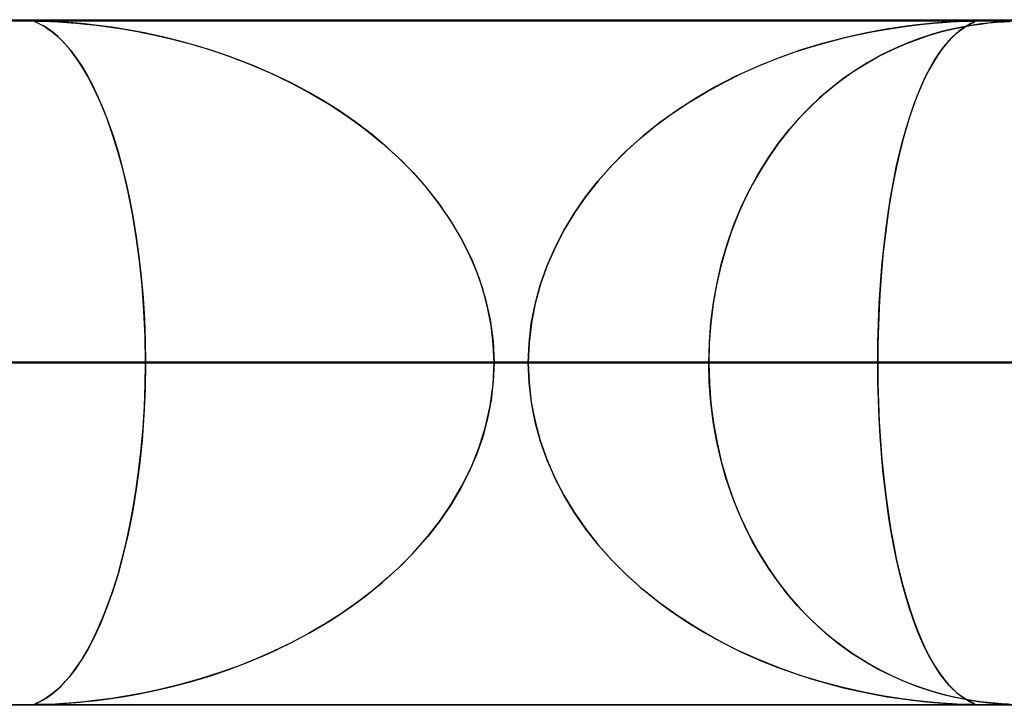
# Model space of a CAD drawing. Header units: millimetres. Extents: x -635 to 635, y -772 to 772.
# Tile 22 of 45: x -42 to -28, y 761 to 772. Entities that reach past the tile are written whole.
import ezdxf

# ---------------------------------------------------------------- set-up
doc = ezdxf.new("R2010")
doc.units = ezdxf.units.MM
doc.layers.add('HIDDEN', color=7, linetype='Continuous')
doc.layers.add('THICK', color=7, linetype='Continuous')

msp = doc.modelspace()

# ---------------------------------------------------------------- linework, layer by layer
at = {"layer": 'HIDDEN'}
for p, q in [((0, 771.49), (-551.5, 771.49)), ((0, 771.49), (-280.736, 771.49)), ((0, 771.49), (-280.736, 771.49)), ((0, 771.48), (-268.845, 771.48)), ((-42.266, 771.478), (-42.272, 771.475)), ((-42.272, 771.475), (-42.268, 771.47)), ((-42.271, 771.473), (-42.27, 771.477)), ((-42.258, 771.465), (-42.271, 771.473)), ((-42.27, 771.477), (-42.254, 771.479)), ((-42.268, 771.47), (-42.254, 771.463)), ((-42.248, 771.48), (-42.266, 771.478)), ((-42.229, 771.451), (-42.258, 771.465)), ((-42.254, 771.479), (-42.222, 771.48)), ((-42.254, 771.463), (-42.231, 771.452)), ((-42.22, 771.48), (-42.248, 771.48)), ((-42.231, 771.452), (-42.2, 771.438)), ((-42.187, 771.432), (-42.229, 771.451)), ((-42.18, 771.48), (-42.22, 771.48)), ((-42.22, 771.48), (-42.174, 771.479)), ((-42.2, 771.438), (-42.165, 771.42)), ((-42.136, 771.404), (-42.187, 771.432)), ((-42.127, 771.478), (-42.18, 771.48)), ((-42.174, 771.479), (-42.113, 771.478)), ((-42.165, 771.42), (-42.122, 771.396)), ((-42.057, 771.476), (-42.127, 771.478)), ((-42.113, 771.478), (-42.032, 771.474)), ((-41.967, 771.471), (-42.057, 771.476)), ((-42.032, 771.474), (-41.928, 771.469)), ((-41.853, 771.464), (-41.967, 771.471)), ((-41.928, 771.469), (-41.805, 771.461)), ((-41.712, 771.454), (-41.853, 771.464)), ((-41.805, 771.461), (-41.669, 771.45)), ((-41.546, 771.438), (-41.712, 771.454)), ((-41.669, 771.45), (-41.526, 771.436)), ((-41.356, 771.417), (-41.546, 771.438)), ((-41.526, 771.436), (-41.371, 771.419)), ((-41.371, 771.419), (-41.193, 771.396)), ((-41.146, 771.389), (-41.356, 771.417)), ((-29.637, 771.393), (-29.462, 771.417)), ((-29.389, 771.425), (-29.616, 771.396)), ((-29.462, 771.417), (-29.299, 771.435)), ((-29.195, 771.446), (-29.389, 771.425)), ((-29.299, 771.435), (-29.15, 771.45)), ((-29.029, 771.46), (-29.195, 771.446)), ((-29.15, 771.45), (-29.017, 771.461)), ((-28.879, 771.47), (-29.029, 771.46)), ((-29.017, 771.461), (-28.903, 771.468)), ((-28.903, 771.468), (-28.81, 771.473)), ((-28.753, 771.476), (-28.879, 771.47)), ((-28.81, 771.473), (-28.736, 771.477)), ((-28.661, 771.479), (-28.753, 771.476)), ((-28.736, 771.477), (-28.679, 771.479)), ((-28.735, 771.393), (-28.598, 771.418)), ((-28.58, 771.421), (-28.713, 771.398)), ((-28.71, 771.383), (-28.665, 771.411)), ((-28.66, 771.414), (-28.695, 771.393)), ((-28.679, 771.479), (-28.634, 771.48)), ((-28.665, 771.411), (-28.627, 771.432)), ((-28.6, 771.48), (-28.661, 771.479)), ((-28.631, 771.43), (-28.66, 771.414)), ((-28.634, 771.48), (-28.6, 771.48)), ((-28.605, 771.443), (-28.631, 771.43)), ((-28.627, 771.432), (-28.596, 771.448)), ((-28.583, 771.454), (-28.605, 771.443)), ((-28.6, 771.48), (-28.575, 771.48)), ((-28.563, 771.479), (-28.6, 771.48)), ((-28.598, 771.418), (-28.468, 771.437)), ((-28.596, 771.448), (-28.57, 771.46)), ((-28.565, 771.463), (-28.583, 771.454)), ((-28.459, 771.438), (-28.58, 771.421)), ((-28.575, 771.48), (-28.558, 771.479)), ((-28.57, 771.46), (-28.552, 771.469)), ((-28.553, 771.469), (-28.565, 771.463)), ((-28.547, 771.476), (-28.563, 771.479)), ((-28.558, 771.479), (-28.549, 771.477)), ((-28.547, 771.474), (-28.553, 771.469)), ((-28.552, 771.469), (-28.547, 771.476)), ((-28.549, 771.477), (-28.547, 771.474)), ((-28.468, 771.437), (-28.345, 771.452)), ((-28.351, 771.451), (-28.459, 771.438)), ((-28.246, 771.462), (-28.351, 771.451)), ((-28.345, 771.452), (-28.232, 771.463)), ((-28.146, 771.469), (-28.246, 771.462)), ((-28.232, 771.463), (-28.129, 771.471)), ((-28.052, 771.475), (-28.146, 771.469)), ((-28.129, 771.471), (-28.04, 771.475)), ((-42.076, 771.366), (-42.136, 771.404)), ((-42.122, 771.396), (-42.074, 771.364)), ((-42.008, 771.316), (-42.076, 771.366)), ((-42.074, 771.364), (-42.018, 771.324)), ((-42.018, 771.324), (-41.957, 771.274)), ((-41.934, 771.253), (-42.008, 771.316)), ((-41.957, 771.274), (-41.891, 771.213)), ((-41.193, 771.396), (-40.993, 771.366)), ((-40.916, 771.353), (-41.146, 771.389)), ((-40.993, 771.366), (-40.774, 771.327)), ((-40.67, 771.307), (-40.916, 771.353)), ((-40.774, 771.327), (-40.537, 771.279)), ((-40.408, 771.25), (-40.67, 771.307)), ((-40.537, 771.279), (-40.284, 771.221)), ((-30.463, 771.234), (-30.24, 771.285)), ((-30.149, 771.304), (-30.451, 771.237)), ((-30.24, 771.285), (-30.027, 771.329)), ((-29.87, 771.357), (-30.149, 771.304)), ((-30.027, 771.329), (-29.825, 771.364)), ((-29.616, 771.396), (-29.87, 771.357)), ((-29.825, 771.364), (-29.637, 771.393)), ((-29.387, 771.213), (-29.211, 771.272)), ((-29.181, 771.283), (-29.356, 771.225)), ((-29.211, 771.272), (-29.043, 771.321)), ((-29.015, 771.33), (-29.181, 771.283)), ((-29.043, 771.321), (-28.884, 771.361)), ((-28.859, 771.368), (-29.015, 771.33)), ((-28.884, 771.361), (-28.735, 771.393)), ((-28.876, 771.247), (-28.816, 771.302)), ((-28.823, 771.296), (-28.873, 771.249)), ((-28.713, 771.398), (-28.859, 771.368)), ((-28.776, 771.335), (-28.823, 771.296)), ((-28.816, 771.302), (-28.76, 771.347)), ((-28.733, 771.367), (-28.776, 771.335)), ((-28.76, 771.347), (-28.71, 771.383)), ((-28.695, 771.393), (-28.733, 771.367)), ((-41.854, 771.174), (-41.934, 771.253)), ((-41.891, 771.213), (-41.821, 771.139)), ((-41.769, 771.078), (-41.854, 771.174)), ((-41.821, 771.139), (-41.747, 771.051)), ((-40.134, 771.183), (-40.408, 771.25)), ((-40.284, 771.221), (-40.016, 771.151)), ((-39.858, 771.105), (-40.134, 771.183)), ((-40.016, 771.151), (-39.737, 771.068)), ((-30.77, 771.153), (-31.099, 771.053)), ((-30.937, 771.104), (-30.696, 771.174)), ((-30.451, 771.237), (-30.77, 771.153)), ((-30.696, 771.174), (-30.463, 771.234)), ((-29.756, 771.061), (-29.569, 771.143)), ((-29.538, 771.156), (-29.727, 771.075)), ((-29.569, 771.143), (-29.387, 771.213)), ((-29.356, 771.225), (-29.538, 771.156)), ((-28.982, 771.129), (-29.039, 771.054)), ((-29.005, 771.1), (-28.939, 771.179)), ((-28.926, 771.194), (-28.982, 771.129)), ((-28.939, 771.179), (-28.876, 771.247)), ((-28.873, 771.249), (-28.926, 771.194)), ((-41.681, 770.963), (-41.769, 771.078)), ((-41.747, 771.051), (-41.67, 770.948)), ((-39.584, 771.018), (-39.858, 771.105)), ((-39.737, 771.068), (-39.447, 770.97)), ((-39.313, 770.921), (-39.584, 771.018)), ((-31.437, 770.932), (-31.184, 771.024)), ((-31.099, 771.053), (-31.42, 770.939)), ((-31.184, 771.024), (-30.937, 771.104)), ((-29.921, 770.98), (-30.111, 770.875)), ((-29.948, 770.966), (-29.756, 771.061)), ((-29.727, 771.075), (-29.921, 770.98)), ((-29.136, 770.909), (-29.071, 771.009)), ((-29.039, 771.054), (-29.098, 770.969)), ((-29.071, 771.009), (-29.005, 771.1)), ((-41.589, 770.828), (-41.681, 770.963)), ((-41.67, 770.948), (-41.59, 770.829)), ((-39.447, 770.97), (-39.149, 770.857)), ((-39.047, 770.816), (-39.313, 770.921)), ((-39.149, 770.857), (-38.845, 770.728)), ((-31.42, 770.939), (-31.733, 770.813)), ((-31.693, 770.829), (-31.437, 770.932)), ((-30.338, 770.732), (-30.142, 770.856)), ((-30.111, 770.875), (-30.296, 770.76)), ((-30.142, 770.856), (-29.948, 770.966)), ((-29.158, 770.872), (-29.219, 770.762)), ((-29.199, 770.799), (-29.136, 770.909)), ((-29.098, 770.969), (-29.158, 770.872)), ((-41.59, 770.829), (-41.508, 770.691)), ((-41.496, 770.671), (-41.589, 770.828)), ((-41.508, 770.691), (-41.425, 770.536)), ((-38.785, 770.701), (-39.047, 770.816)), ((-38.845, 770.728), (-38.542, 770.584)), ((-38.529, 770.577), (-38.785, 770.701)), ((-32.213, 770.585), (-31.953, 770.714)), ((-31.733, 770.813), (-32.036, 770.674)), ((-31.953, 770.714), (-31.693, 770.829)), ((-30.533, 770.592), (-30.338, 770.732)), ((-30.296, 770.76), (-30.475, 770.635)), ((-29.219, 770.762), (-29.281, 770.64)), ((-29.262, 770.679), (-29.199, 770.799)), ((-41.402, 770.491), (-41.496, 770.671)), ((-38.542, 770.584), (-38.249, 770.427)), ((-38.278, 770.444), (-38.529, 770.577)), ((-32.471, 770.444), (-32.213, 770.585)), ((-32.036, 770.674), (-32.33, 770.523)), ((-30.725, 770.437), (-30.533, 770.592)), ((-30.475, 770.635), (-30.648, 770.502)), ((-29.382, 770.409), (-29.323, 770.549)), ((-29.281, 770.64), (-29.341, 770.507)), ((-29.323, 770.549), (-29.262, 770.679)), ((-41.425, 770.536), (-41.344, 770.366)), ((-41.31, 770.289), (-41.402, 770.491)), ((-38.032, 770.301), (-38.278, 770.444)), ((-38.249, 770.427), (-37.968, 770.261)), ((-32.724, 770.291), (-32.471, 770.444)), ((-32.33, 770.523), (-32.613, 770.36)), ((-30.91, 770.269), (-30.725, 770.437)), ((-30.648, 770.502), (-30.814, 770.359)), ((-29.439, 770.259), (-29.382, 770.409)), ((-29.341, 770.507), (-29.398, 770.367)), ((-41.344, 770.366), (-41.267, 770.185)), ((-41.22, 770.067), (-41.31, 770.289)), ((-37.793, 770.148), (-38.032, 770.301)), ((-37.968, 770.261), (-37.698, 770.083)), ((-32.969, 770.128), (-32.724, 770.291)), ((-32.613, 770.36), (-32.886, 770.185)), ((-31.088, 770.089), (-30.91, 770.269)), ((-30.814, 770.359), (-30.974, 770.207)), ((-29.398, 770.367), (-29.454, 770.218)), ((-41.267, 770.185), (-41.193, 769.992)), ((-37.561, 769.985), (-37.793, 770.148)), ((-33.206, 769.953), (-32.969, 770.128)), ((-32.886, 770.185), (-33.146, 769.999)), ((-30.974, 770.207), (-31.128, 770.046)), ((-29.454, 770.218), (-29.506, 770.061)), ((-29.495, 770.098), (-29.439, 770.259)), ((-41.135, 769.825), (-41.22, 770.067)), ((-41.193, 769.992), (-41.123, 769.788)), ((-37.698, 770.083), (-37.442, 769.895)), ((-37.337, 769.813), (-37.561, 769.985)), ((-33.146, 769.999), (-33.393, 769.801)), ((-31.128, 770.046), (-31.274, 769.876)), ((-31.258, 769.897), (-31.088, 770.089)), ((-29.506, 770.061), (-29.557, 769.897)), ((-29.548, 769.926), (-29.495, 770.098)), ((-37.442, 769.895), (-37.198, 769.697)), ((-33.434, 769.766), (-33.206, 769.953)), ((-31.419, 769.692), (-31.258, 769.897)), ((-31.274, 769.876), (-31.414, 769.698)), ((-29.557, 769.897), (-29.604, 769.725)), ((-29.599, 769.743), (-29.548, 769.926)), ((-41.053, 769.563), (-41.135, 769.825)), ((-41.123, 769.788), (-41.056, 769.573)), ((-37.121, 769.63), (-37.337, 769.813)), ((-37.198, 769.697), (-36.968, 769.49)), ((-33.652, 769.569), (-33.434, 769.766)), ((-33.393, 769.801), (-33.626, 769.593)), ((-31.57, 769.474), (-31.419, 769.692)), ((-31.414, 769.698), (-31.547, 769.509)), ((-29.604, 769.725), (-29.649, 769.545)), ((-29.648, 769.549), (-29.599, 769.743)), ((-41.056, 769.573), (-40.994, 769.348)), ((-40.977, 769.283), (-41.053, 769.563)), ((-36.914, 769.438), (-37.121, 769.63)), ((-33.858, 769.36), (-33.652, 769.569)), ((-33.626, 769.593), (-33.843, 769.377)), ((-29.695, 769.345), (-29.648, 769.549)), ((-29.649, 769.545), (-29.692, 769.359)), ((-36.968, 769.49), (-36.752, 769.273)), ((-36.719, 769.236), (-36.914, 769.438)), ((-31.712, 769.245), (-31.57, 769.474)), ((-31.547, 769.509), (-31.674, 769.31)), ((-40.994, 769.348), (-40.936, 769.112)), ((-40.908, 768.983), (-40.977, 769.283)), ((-36.752, 769.273), (-36.551, 769.045)), ((-34.052, 769.141), (-33.858, 769.36)), ((-33.843, 769.377), (-34.044, 769.152)), ((-31.674, 769.31), (-31.793, 769.101)), ((-29.738, 769.131), (-29.695, 769.345)), ((-29.692, 769.359), (-29.731, 769.165)), ((-40.936, 769.112), (-40.883, 768.864)), ((-36.535, 769.024), (-36.719, 769.236)), ((-34.233, 768.912), (-34.052, 769.141)), ((-34.044, 769.152), (-34.228, 768.919)), ((-31.843, 769.004), (-31.712, 769.245)), ((-29.778, 768.905), (-29.738, 769.131)), ((-29.731, 769.165), (-29.769, 768.963)), ((-40.845, 768.666), (-40.908, 768.983)), ((-36.551, 769.045), (-36.364, 768.804)), ((-36.363, 768.804), (-36.535, 769.024)), ((-31.963, 768.754), (-31.843, 769.004)), ((-31.793, 769.101), (-31.904, 768.881)), ((-40.883, 768.864), (-40.833, 768.603)), ((-34.399, 768.672), (-34.233, 768.912)), ((-34.228, 768.919), (-34.395, 768.679)), ((-31.904, 768.881), (-32.007, 768.651)), ((-29.815, 768.67), (-29.778, 768.905)), ((-29.769, 768.963), (-29.803, 768.752)), ((-36.364, 768.804), (-36.191, 768.551)), ((-36.205, 768.574), (-36.363, 768.804)), ((-34.395, 768.679), (-34.545, 768.431)), ((-32.07, 768.493), (-31.963, 768.754)), ((-29.803, 768.752), (-29.835, 768.531)), ((-40.789, 768.331), (-40.845, 768.666)), ((-40.833, 768.603), (-40.789, 768.329)), ((-36.062, 768.335), (-36.205, 768.574)), ((-36.191, 768.551), (-36.035, 768.285)), ((-34.549, 768.423), (-34.399, 768.672)), ((-32.007, 768.651), (-32.1, 768.411)), ((-29.849, 768.424), (-29.815, 768.67)), ((-34.682, 768.164), (-34.549, 768.423)), ((-34.545, 768.431), (-34.677, 768.175)), ((-32.1, 768.411), (-32.184, 768.16)), ((-32.164, 768.223), (-32.07, 768.493)), ((-29.879, 768.167), (-29.849, 768.424)), ((-29.835, 768.531), (-29.864, 768.301)), ((-40.743, 767.981), (-40.789, 768.331)), ((-40.789, 768.329), (-40.75, 768.042)), ((-35.935, 768.087), (-36.062, 768.335)), ((-36.035, 768.285), (-35.898, 768.008)), ((-29.864, 768.301), (-29.89, 768.062)), ((-34.798, 767.897), (-34.682, 768.164)), ((-34.677, 768.175), (-34.793, 767.91)), ((-32.184, 768.16), (-32.257, 767.9)), ((-32.245, 767.945), (-32.164, 768.223)), ((-29.905, 767.902), (-29.879, 768.167)), ((-40.75, 768.042), (-40.717, 767.744)), ((-40.705, 767.619), (-40.743, 767.981)), ((-35.825, 767.832), (-35.935, 768.087)), ((-35.898, 768.008), (-35.783, 767.719)), ((-29.89, 768.062), (-29.912, 767.814)), ((-35.733, 767.571), (-35.825, 767.832)), ((-34.894, 767.624), (-34.798, 767.897)), ((-34.793, 767.91), (-34.889, 767.637)), ((-32.257, 767.9), (-32.318, 767.63)), ((-32.312, 767.66), (-32.245, 767.945)), ((-29.927, 767.629), (-29.905, 767.902)), ((-40.717, 767.744), (-40.691, 767.439)), ((-35.783, 767.719), (-35.69, 767.422)), ((-29.912, 767.814), (-29.931, 767.559)), ((-40.679, 767.248), (-40.705, 767.619)), ((-35.661, 767.305), (-35.733, 767.571)), ((-34.969, 767.345), (-34.894, 767.624)), ((-34.889, 767.637), (-34.966, 767.356)), ((-32.318, 767.63), (-32.368, 767.351)), ((-32.365, 767.371), (-32.312, 767.66)), ((-29.931, 767.559), (-29.946, 767.299)), ((-29.944, 767.35), (-29.927, 767.629)), ((-40.691, 767.439), (-40.672, 767.127)), ((-35.69, 767.422), (-35.623, 767.117)), ((-40.662, 766.871), (-40.679, 767.248)), ((-35.609, 767.036), (-35.661, 767.305)), ((-35.023, 767.063), (-34.969, 767.345)), ((-34.966, 767.356), (-35.021, 767.071)), ((-32.368, 767.351), (-32.403, 767.067)), ((-32.402, 767.079), (-32.365, 767.371)), ((-29.946, 767.299), (-29.957, 767.033)), ((-29.956, 767.067), (-29.944, 767.35)), ((-40.672, 767.127), (-40.661, 766.811)), ((-35.623, 767.117), (-35.581, 766.806)), ((-35.578, 766.764), (-35.609, 767.036)), ((-35.021, 767.071), (-35.056, 766.781)), ((-35.056, 766.778), (-35.023, 767.063)), ((-32.403, 767.067), (-32.425, 766.779)), ((-32.424, 766.785), (-32.402, 767.079)), ((-29.957, 767.033), (-29.964, 766.763)), ((-29.963, 766.78), (-29.956, 767.067)), ((-40.657, 766.49), (-40.662, 766.871)), ((-40.661, 766.811), (-40.657, 766.49)), ((-35.581, 766.806), (-35.567, 766.49)), ((-35.567, 766.49), (-35.578, 766.764)), ((-35.056, 766.781), (-35.067, 766.49)), ((-35.067, 766.49), (-35.056, 766.778)), ((-32.432, 766.49), (-32.424, 766.785)), ((-32.425, 766.779), (-32.432, 766.49)), ((-29.966, 766.49), (-29.963, 766.78)), ((-29.964, 766.763), (-29.966, 766.49)), ((0, 766.49), (-267.342, 766.49)), ((-267.342, 766.49), (0, 766.49)), ((-262.261, 766.49), (0, 766.49)), ((0, 766.49), (-262.261, 766.49)), ((0, 766.49), (-253.177, 766.49)), ((-253.177, 766.49), (0, 766.49)), ((-248.097, 766.49), (0, 766.49)), ((0, 766.49), (-248.097, 766.49)), ((0, 766.49), (-239.012, 766.49)), ((-239.012, 766.49), (0, 766.49)), ((-233.932, 766.49), (0, 766.49)), ((0, 766.49), (-233.932, 766.49)), ((0, 766.49), (-224.848, 766.49)), ((-224.848, 766.49), (0, 766.49)), ((-219.767, 766.49), (0, 766.49)), ((0, 766.49), (-219.767, 766.49)), ((0, 766.49), (-210.683, 766.49)), ((-210.683, 766.49), (0, 766.49)), ((-205.602, 766.49), (0, 766.49)), ((0, 766.49), (-205.602, 766.49)), ((0, 766.49), (-196.517, 766.49)), ((-196.517, 766.49), (0, 766.49)), ((-191.437, 766.49), (0, 766.49)), ((0, 766.49), (-191.437, 766.49)), ((0, 766.49), (-182.352, 766.49)), ((-182.352, 766.49), (0, 766.49)), ((-177.271, 766.49), (0, 766.49)), ((0, 766.49), (-177.271, 766.49)), ((0, 766.49), (-168.187, 766.49)), ((-168.187, 766.49), (0, 766.49)), ((-163.106, 766.49), (0, 766.49)), ((0, 766.49), (-163.106, 766.49)), ((0, 766.49), (-154.021, 766.49)), ((-154.021, 766.49), (0, 766.49)), ((-148.94, 766.49), (0, 766.49)), ((0, 766.49), (-148.94, 766.49)), ((0, 766.49), (-139.855, 766.49)), ((-139.855, 766.49), (0, 766.49)), ((-134.774, 766.49), (0, 766.49)), ((0, 766.49), (-134.774, 766.49)), ((0, 766.49), (-125.688, 766.49)), ((-125.688, 766.49), (0, 766.49)), ((-120.607, 766.49), (0, 766.49)), ((0, 766.49), (-120.607, 766.49)), ((0, 766.49), (-111.521, 766.49)), ((-111.521, 766.49), (0, 766.49)), ((-106.44, 766.49), (0, 766.49)), ((0, 766.49), (-106.44, 766.49)), ((0, 766.49), (-97.353, 766.49)), ((-97.353, 766.49), (0, 766.49)), ((-92.271, 766.49), (0, 766.49)), ((0, 766.49), (-92.271, 766.49)), ((0, 766.49), (-83.184, 766.49)), ((-83.184, 766.49), (0, 766.49)), ((-78.101, 766.49), (0, 766.49)), ((0, 766.49), (-78.101, 766.49)), ((0, 766.49), (-69.013, 766.49)), ((-69.013, 766.49), (0, 766.49)), ((-63.929, 766.49), (0, 766.49)), ((0, 766.49), (-63.929, 766.49)), ((-35.067, 766.49), (-60.434, 766.49)), ((-60.434, 766.49), (-35.067, 766.49)), ((0, 766.49), (-54.838, 766.49)), ((-54.838, 766.49), (0, 766.49)), ((-50.413, 766.49), (-29.966, 766.49)), ((-29.966, 766.49), (-50.413, 766.49)), ((-32.432, 766.49), (-50.413, 766.49)), ((-50.413, 766.49), (-32.432, 766.49)), ((-49.753, 766.49), (0, 766.49)), ((0, 766.49), (-49.753, 766.49)), ((-49.753, 766.49), (-40.657, 766.49)), ((-40.657, 766.49), (-49.753, 766.49)), ((-35.067, 766.49), (-44.175, 766.49)), ((-44.175, 766.49), (-35.067, 766.49)), ((-40.657, 766.49), (-40.662, 766.108)), ((-40.661, 766.169), (-40.657, 766.49)), ((0, 766.49), (-40.657, 766.49)), ((-40.657, 766.49), (0, 766.49)), ((-35.581, 766.174), (-35.567, 766.49)), ((-35.567, 766.49), (-35.578, 766.216)), ((-35.567, 766.49), (0, 766.49)), ((0, 766.49), (-35.567, 766.49)), ((-35.567, 766.49), (-26.459, 766.49)), ((-26.459, 766.49), (-35.567, 766.49)), ((-35.056, 766.198), (-35.067, 766.49)), ((-35.067, 766.49), (-35.056, 766.202)), ((-32.432, 766.49), (-32.424, 766.195)), ((-20.813, 766.49), (-32.432, 766.49)), ((-32.432, 766.49), (-20.813, 766.49)), ((-32.425, 766.202), (-32.432, 766.49)), ((-29.966, 766.49), (-29.963, 766.2)), ((-29.964, 766.216), (-29.966, 766.49)), ((-20.813, 766.49), (-29.966, 766.49)), ((-29.966, 766.49), (-20.813, 766.49)), ((-40.662, 766.108), (-40.679, 765.731)), ((-40.672, 765.853), (-40.661, 766.169)), ((-35.623, 765.863), (-35.581, 766.174)), ((-35.578, 766.216), (-35.609, 765.944)), ((-35.056, 766.202), (-35.023, 765.917)), ((-35.021, 765.909), (-35.056, 766.198)), ((-32.403, 765.915), (-32.425, 766.202)), ((-32.424, 766.195), (-32.402, 765.901)), ((-29.957, 765.947), (-29.964, 766.216)), ((-29.963, 766.2), (-29.956, 765.913)), ((-29.946, 765.681), (-29.957, 765.947)), ((-40.691, 765.541), (-40.672, 765.853)), ((-35.69, 765.558), (-35.623, 765.863)), ((-35.609, 765.944), (-35.661, 765.675)), ((-35.023, 765.917), (-34.969, 765.635)), ((-34.966, 765.624), (-35.021, 765.909)), ((-32.368, 765.632), (-32.403, 765.915)), ((-32.402, 765.901), (-32.365, 765.609)), ((-29.956, 765.913), (-29.944, 765.63)), ((-40.679, 765.731), (-40.706, 765.359)), ((-35.661, 765.675), (-35.733, 765.409)), ((-29.931, 765.421), (-29.946, 765.681)), ((-40.717, 765.236), (-40.691, 765.541)), ((-35.783, 765.261), (-35.69, 765.558)), ((-34.969, 765.635), (-34.894, 765.357)), ((-34.889, 765.343), (-34.966, 765.624)), ((-32.319, 765.354), (-32.368, 765.632)), ((-32.365, 765.609), (-32.312, 765.32)), ((-29.944, 765.63), (-29.927, 765.351)), ((-35.733, 765.409), (-35.825, 765.148)), ((-29.912, 765.166), (-29.931, 765.421)), ((-40.75, 764.938), (-40.717, 765.236)), ((-40.706, 765.359), (-40.743, 764.995)), ((-35.898, 764.972), (-35.783, 765.261)), ((-34.894, 765.357), (-34.798, 765.083)), ((-34.793, 765.07), (-34.889, 765.343)), ((-32.258, 765.085), (-32.319, 765.354)), ((-32.312, 765.32), (-32.245, 765.035)), ((-29.927, 765.351), (-29.905, 765.078)), ((-35.825, 765.148), (-35.935, 764.893)), ((-32.186, 764.825), (-32.258, 765.085)), ((-29.89, 764.918), (-29.912, 765.166)), ((-40.743, 764.995), (-40.79, 764.645)), ((-36.035, 764.695), (-35.898, 764.972)), ((-34.798, 765.083), (-34.683, 764.816)), ((-34.677, 764.805), (-34.793, 765.07)), ((-32.245, 765.035), (-32.164, 764.757)), ((-29.905, 765.078), (-29.879, 764.812)), ((-40.789, 764.651), (-40.75, 764.938)), ((-35.935, 764.893), (-36.062, 764.645)), ((-34.683, 764.816), (-34.549, 764.558)), ((-34.545, 764.549), (-34.677, 764.805)), ((-32.103, 764.575), (-32.186, 764.825)), ((-29.864, 764.679), (-29.89, 764.918)), ((-29.879, 764.812), (-29.849, 764.556)), ((-36.191, 764.429), (-36.035, 764.695)), ((-32.164, 764.757), (-32.07, 764.487)), ((-29.835, 764.448), (-29.864, 764.679)), ((-40.79, 764.645), (-40.845, 764.31)), ((-40.833, 764.377), (-40.789, 764.651)), ((-36.062, 764.645), (-36.205, 764.406)), ((-34.549, 764.558), (-34.399, 764.308)), ((-34.395, 764.301), (-34.545, 764.549)), ((-32.01, 764.336), (-32.103, 764.575)), ((-29.849, 764.556), (-29.815, 764.31)), ((-40.883, 764.116), (-40.833, 764.377)), ((-36.364, 764.176), (-36.191, 764.429)), ((-36.205, 764.406), (-36.363, 764.176)), ((-32.07, 764.487), (-31.963, 764.226)), ((-29.803, 764.228), (-29.835, 764.448)), ((-40.845, 764.31), (-40.909, 763.992)), ((-34.399, 764.308), (-34.233, 764.069)), ((-34.228, 764.061), (-34.395, 764.301)), ((-31.907, 764.106), (-32.01, 764.336)), ((-31.963, 764.226), (-31.843, 763.976)), ((-29.815, 764.31), (-29.778, 764.075)), ((-29.768, 764.016), (-29.803, 764.228)), ((-40.936, 763.868), (-40.883, 764.116)), ((-36.551, 763.935), (-36.364, 764.176)), ((-36.363, 764.176), (-36.535, 763.956)), ((-31.797, 763.887), (-31.907, 764.106)), ((-40.909, 763.992), (-40.979, 763.692)), ((-36.752, 763.707), (-36.551, 763.935)), ((-36.535, 763.956), (-36.719, 763.744)), ((-34.233, 764.069), (-34.053, 763.839)), ((-34.044, 763.828), (-34.228, 764.061)), ((-31.843, 763.976), (-31.712, 763.735)), ((-29.778, 764.075), (-29.738, 763.849)), ((-29.731, 763.814), (-29.768, 764.016)), ((-40.994, 763.632), (-40.936, 763.868)), ((-34.053, 763.839), (-33.859, 763.62)), ((-33.843, 763.603), (-34.044, 763.828)), ((-31.678, 763.678), (-31.797, 763.887)), ((-29.738, 763.849), (-29.695, 763.635)), ((-29.692, 763.621), (-29.731, 763.814)), ((-40.979, 763.692), (-41.055, 763.411)), ((-36.968, 763.49), (-36.752, 763.707)), ((-36.719, 763.744), (-36.914, 763.542)), ((-31.712, 763.735), (-31.57, 763.506)), ((-31.553, 763.479), (-31.678, 763.678)), ((-41.056, 763.406), (-40.994, 763.632)), ((-36.914, 763.542), (-37.121, 763.35)), ((-33.859, 763.62), (-33.652, 763.412)), ((-33.626, 763.387), (-33.843, 763.603)), ((-31.57, 763.506), (-31.419, 763.288)), ((-29.695, 763.635), (-29.648, 763.431)), ((-29.649, 763.434), (-29.692, 763.621)), ((-41.055, 763.411), (-41.137, 763.149)), ((-41.123, 763.192), (-41.056, 763.406)), ((-37.198, 763.283), (-36.968, 763.49)), ((-33.652, 763.412), (-33.434, 763.214)), ((-33.393, 763.179), (-33.626, 763.387)), ((-31.42, 763.291), (-31.553, 763.479)), ((-29.604, 763.255), (-29.649, 763.434)), ((-29.648, 763.431), (-29.599, 763.237)), ((-37.442, 763.085), (-37.198, 763.283)), ((-37.121, 763.35), (-37.337, 763.167)), ((-31.282, 763.112), (-31.42, 763.291)), ((-31.419, 763.288), (-31.258, 763.083)), ((-29.557, 763.083), (-29.604, 763.255)), ((-29.599, 763.237), (-29.548, 763.054)), ((-41.137, 763.149), (-41.223, 762.907)), ((-41.193, 762.988), (-41.123, 763.192)), ((-37.698, 762.897), (-37.442, 763.085)), ((-37.337, 763.167), (-37.561, 762.995)), ((-33.434, 763.214), (-33.206, 763.028)), ((-33.146, 762.981), (-33.393, 763.179)), ((-31.136, 762.943), (-31.282, 763.112)), ((-31.258, 763.083), (-31.088, 762.891)), ((-29.506, 762.918), (-29.557, 763.083)), ((-41.267, 762.795), (-41.193, 762.988)), ((-37.561, 762.995), (-37.793, 762.832)), ((-33.206, 763.028), (-32.97, 762.853)), ((-32.886, 762.795), (-33.146, 762.981)), ((-30.983, 762.782), (-31.136, 762.943)), ((-29.548, 763.054), (-29.495, 762.882)), ((-41.344, 762.614), (-41.267, 762.795)), ((-41.223, 762.907), (-41.312, 762.686)), ((-37.793, 762.832), (-38.032, 762.679)), ((-37.968, 762.719), (-37.698, 762.897)), ((-32.97, 762.853), (-32.724, 762.689)), ((-32.613, 762.62), (-32.886, 762.795)), ((-31.088, 762.891), (-30.91, 762.711)), ((-29.453, 762.762), (-29.506, 762.918)), ((-29.495, 762.882), (-29.439, 762.721)), ((-41.312, 762.686), (-41.405, 762.484)), ((-38.032, 762.679), (-38.278, 762.536)), ((-38.249, 762.552), (-37.968, 762.719)), ((-32.724, 762.689), (-32.472, 762.536)), ((-30.824, 762.63), (-30.983, 762.782)), ((-30.91, 762.711), (-30.725, 762.543)), ((-29.398, 762.613), (-29.453, 762.762)), ((-29.439, 762.721), (-29.382, 762.571)), ((-41.425, 762.444), (-41.344, 762.614)), ((-38.542, 762.396), (-38.249, 762.552)), ((-38.278, 762.536), (-38.529, 762.403)), ((-32.33, 762.457), (-32.613, 762.62)), ((-32.472, 762.536), (-32.213, 762.395)), ((-30.659, 762.487), (-30.824, 762.63)), ((-30.725, 762.543), (-30.533, 762.388)), ((-29.341, 762.472), (-29.398, 762.613)), ((-29.382, 762.571), (-29.323, 762.431)), ((-41.508, 762.289), (-41.425, 762.444)), ((-41.405, 762.484), (-41.499, 762.304)), ((-38.845, 762.252), (-38.542, 762.396)), ((-38.529, 762.403), (-38.785, 762.279)), ((-32.036, 762.306), (-32.33, 762.457)), ((-32.213, 762.395), (-31.953, 762.267)), ((-30.487, 762.353), (-30.659, 762.487)), ((-30.533, 762.388), (-30.338, 762.248)), ((-29.281, 762.34), (-29.341, 762.472)), ((-29.323, 762.431), (-29.262, 762.301)), ((-41.499, 762.304), (-41.593, 762.147)), ((-41.59, 762.151), (-41.508, 762.289)), ((-39.149, 762.123), (-38.845, 762.252)), ((-38.785, 762.279), (-39.047, 762.164)), ((-31.733, 762.167), (-32.036, 762.306)), ((-31.953, 762.267), (-31.694, 762.151)), ((-30.309, 762.229), (-30.487, 762.353)), ((-30.338, 762.248), (-30.142, 762.124)), ((-30.125, 762.114), (-30.309, 762.229)), ((-29.219, 762.218), (-29.281, 762.34)), ((-29.262, 762.301), (-29.199, 762.181)), ((-29.158, 762.108), (-29.219, 762.218)), ((-41.593, 762.147), (-41.684, 762.012)), ((-41.67, 762.032), (-41.59, 762.151)), ((-39.447, 762.01), (-39.149, 762.123)), ((-39.047, 762.164), (-39.313, 762.059)), ((-31.42, 762.041), (-31.733, 762.167)), ((-31.694, 762.151), (-31.438, 762.048)), ((-30.142, 762.124), (-29.948, 762.014)), ((-29.936, 762.008), (-30.125, 762.114)), ((-29.199, 762.181), (-29.136, 762.071)), ((-29.098, 762.011), (-29.158, 762.108)), ((-29.136, 762.071), (-29.071, 761.971)), ((-41.821, 761.841), (-41.747, 761.929)), ((-41.684, 762.012), (-41.772, 761.898)), ((-41.747, 761.929), (-41.67, 762.032)), ((-39.584, 761.963), (-39.858, 761.875)), ((-39.737, 761.912), (-39.447, 762.01)), ((-39.313, 762.059), (-39.584, 761.963)), ((-31.438, 762.048), (-31.185, 761.957)), ((-31.099, 761.927), (-31.42, 762.041)), ((-31.185, 761.957), (-30.938, 761.876)), ((-30.77, 761.827), (-31.099, 761.927)), ((-29.948, 762.014), (-29.756, 761.919)), ((-29.743, 761.912), (-29.936, 762.008)), ((-29.039, 761.925), (-29.098, 762.011)), ((-29.071, 761.971), (-29.005, 761.88)), ((-28.981, 761.851), (-29.039, 761.925)), ((-41.857, 761.803), (-41.937, 761.724)), ((-41.891, 761.767), (-41.821, 761.841)), ((-41.772, 761.898), (-41.857, 761.803)), ((-40.134, 761.797), (-40.408, 761.729)), ((-40.284, 761.759), (-40.016, 761.829)), ((-39.858, 761.875), (-40.134, 761.797)), ((-40.016, 761.829), (-39.737, 761.912)), ((-30.938, 761.876), (-30.697, 761.806)), ((-30.451, 761.743), (-30.77, 761.827)), ((-30.697, 761.806), (-30.464, 761.746)), ((-29.756, 761.919), (-29.569, 761.837)), ((-29.554, 761.83), (-29.743, 761.912)), ((-29.569, 761.837), (-29.387, 761.767)), ((-29.372, 761.76), (-29.554, 761.83)), ((-29.005, 761.88), (-28.939, 761.801)), ((-28.926, 761.786), (-28.981, 761.851)), ((-28.939, 761.801), (-28.876, 761.733)), ((-28.873, 761.731), (-28.926, 761.786)), ((-42.011, 761.661), (-42.079, 761.612)), ((-42.074, 761.616), (-42.018, 761.656)), ((-42.018, 761.656), (-41.957, 761.706)), ((-41.937, 761.724), (-42.011, 761.661)), ((-41.957, 761.706), (-41.891, 761.767)), ((-40.993, 761.614), (-40.774, 761.653)), ((-40.67, 761.673), (-40.916, 761.627)), ((-40.774, 761.653), (-40.537, 761.701)), ((-40.408, 761.729), (-40.67, 761.673)), ((-40.537, 761.701), (-40.284, 761.759)), ((-30.464, 761.746), (-30.241, 761.695)), ((-30.149, 761.676), (-30.451, 761.743)), ((-30.241, 761.695), (-30.027, 761.652)), ((-29.87, 761.623), (-30.149, 761.676)), ((-30.027, 761.652), (-29.826, 761.616)), ((-29.387, 761.767), (-29.211, 761.708)), ((-29.197, 761.702), (-29.372, 761.76)), ((-29.211, 761.708), (-29.043, 761.659)), ((-29.031, 761.654), (-29.197, 761.702)), ((-29.043, 761.659), (-28.884, 761.619)), ((-28.874, 761.616), (-29.031, 761.654)), ((-28.876, 761.733), (-28.816, 761.678)), ((-28.823, 761.684), (-28.873, 761.731)), ((-28.776, 761.645), (-28.823, 761.684)), ((-28.816, 761.678), (-28.76, 761.633)), ((-28.733, 761.613), (-28.776, 761.645)), ((-268.845, 761.5), (0, 761.5)), ((-55.649, 761.5), (-28.599, 761.5)), ((-42.259, 761.515), (-42.272, 761.507)), ((-42.272, 761.505), (-42.268, 761.51)), ((-42.272, 761.507), (-42.269, 761.503)), ((-42.266, 761.502), (-42.272, 761.505)), ((-42.269, 761.503), (-42.252, 761.501)), ((-42.268, 761.51), (-42.254, 761.517)), ((-42.248, 761.5), (-42.266, 761.502)), ((-42.231, 761.528), (-42.259, 761.515)), ((-42.254, 761.517), (-42.231, 761.528)), ((-42.252, 761.501), (-42.22, 761.5)), ((-42.22, 761.5), (-42.248, 761.5)), ((-42.19, 761.547), (-42.231, 761.528)), ((-42.231, 761.528), (-42.2, 761.542)), ((-42.22, 761.5), (-42.174, 761.501)), ((-42.18, 761.5), (-42.22, 761.5)), ((-42.2, 761.542), (-42.165, 761.56)), ((-42.139, 761.575), (-42.19, 761.547)), ((-42.127, 761.502), (-42.18, 761.5)), ((-42.174, 761.501), (-42.113, 761.502)), ((-42.165, 761.56), (-42.122, 761.584)), ((-42.079, 761.612), (-42.139, 761.575)), ((-42.057, 761.504), (-42.127, 761.502)), ((-42.122, 761.584), (-42.074, 761.616)), ((-42.113, 761.502), (-42.032, 761.506)), ((-41.967, 761.509), (-42.057, 761.504)), ((-42.032, 761.506), (-41.928, 761.511)), ((-41.853, 761.516), (-41.967, 761.509)), ((-41.928, 761.511), (-41.805, 761.519)), ((-41.712, 761.526), (-41.853, 761.516)), ((-41.805, 761.519), (-41.669, 761.53)), ((-41.546, 761.542), (-41.712, 761.526)), ((-41.669, 761.53), (-41.526, 761.544)), ((-41.356, 761.563), (-41.546, 761.542)), ((-41.526, 761.544), (-41.371, 761.561)), ((-41.371, 761.561), (-41.193, 761.584)), ((-41.146, 761.591), (-41.356, 761.563)), ((-41.193, 761.584), (-40.993, 761.614)), ((-40.916, 761.627), (-41.146, 761.591)), ((-29.616, 761.584), (-29.87, 761.623)), ((-29.826, 761.616), (-29.638, 761.587)), ((-29.638, 761.587), (-29.462, 761.563)), ((-29.389, 761.555), (-29.616, 761.584)), ((-29.462, 761.563), (-29.3, 761.545)), ((-29.195, 761.534), (-29.389, 761.555)), ((-29.3, 761.545), (-29.151, 761.53)), ((-29.029, 761.52), (-29.195, 761.534)), ((-29.151, 761.53), (-29.018, 761.52)), ((-28.879, 761.51), (-29.029, 761.52)), ((-29.018, 761.52), (-28.904, 761.512)), ((-28.904, 761.512), (-28.81, 761.507)), ((-28.884, 761.619), (-28.735, 761.587)), ((-28.753, 761.504), (-28.879, 761.51)), ((-28.728, 761.585), (-28.874, 761.616)), ((-28.81, 761.507), (-28.736, 761.503)), ((-28.76, 761.633), (-28.71, 761.597)), ((-28.661, 761.501), (-28.753, 761.504)), ((-28.736, 761.503), (-28.679, 761.501)), ((-28.735, 761.587), (-28.598, 761.562)), ((-28.694, 761.587), (-28.733, 761.613)), ((-28.593, 761.561), (-28.728, 761.585)), ((-28.71, 761.597), (-28.665, 761.569)), ((-28.66, 761.566), (-28.694, 761.587)), ((-28.679, 761.501), (-28.634, 761.5)), ((-28.665, 761.569), (-28.627, 761.548)), ((-28.6, 761.5), (-28.661, 761.501)), ((-28.631, 761.55), (-28.66, 761.566)), ((-28.634, 761.5), (-28.6, 761.5)), ((-28.605, 761.536), (-28.631, 761.55)), ((-28.627, 761.548), (-28.596, 761.532)), ((-28.583, 761.526), (-28.605, 761.536)), ((-28.563, 761.501), (-28.6, 761.5)), ((-28.6, 761.5), (-28.575, 761.5)), ((-28.598, 761.562), (-28.468, 761.543)), ((-28.596, 761.532), (-28.57, 761.52)), ((-28.472, 761.543), (-28.593, 761.561)), ((-28.565, 761.517), (-28.583, 761.526)), ((-28.575, 761.5), (-28.558, 761.501)), ((-28.57, 761.52), (-28.552, 761.511)), ((-28.553, 761.511), (-28.565, 761.517)), ((-28.547, 761.504), (-28.563, 761.501)), ((-28.558, 761.501), (-28.549, 761.503)), ((-28.547, 761.506), (-28.553, 761.511)), ((-28.552, 761.511), (-28.547, 761.504)), ((-28.549, 761.503), (-28.547, 761.506)), ((-28.363, 761.53), (-28.472, 761.543)), ((-28.468, 761.543), (-28.345, 761.528)), ((-28.259, 761.519), (-28.363, 761.53)), ((-28.345, 761.528), (-28.232, 761.517)), ((-28.158, 761.511), (-28.259, 761.519)), ((-28.232, 761.517), (-28.129, 761.509)), ((-28.063, 761.506), (-28.158, 761.511)), ((-28.129, 761.509), (-28.04, 761.505)), ((0, 761.49), (-551.5, 761.49)), ((0, 761.49), (-280.736, 761.49)), ((0, 761.49), (-280.736, 761.49))]:
    msp.add_line(p, q, dxfattribs=at)
at = {"layer": 'THICK'}
for p, q in [((-606.5, 771.5), (0, 771.5)), ((0, 766.5), (-606.5, 766.5))]:
    msp.add_line(p, q, dxfattribs=at)

doc.saveas('drawing.dxf')
